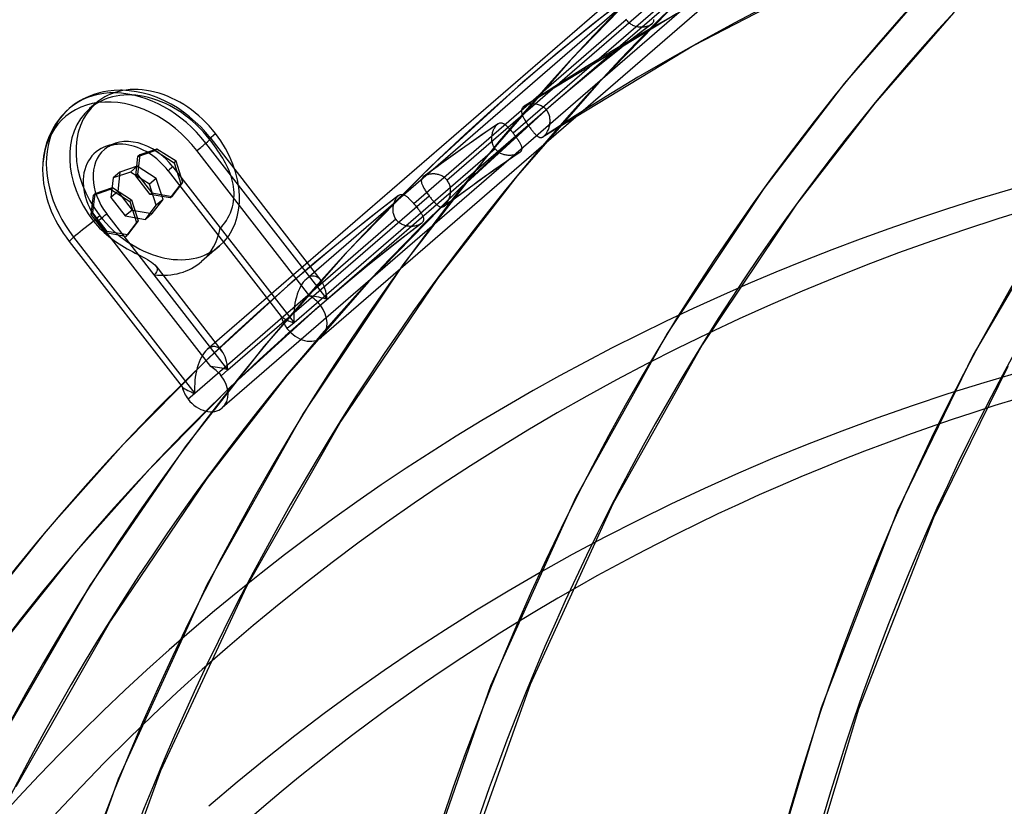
# Model space of a CAD drawing. Header units: millimetres. Extents: x -138 to 135, y -173 to 171.
# Tile 17 of 95: x -74 to -47, y 74 to 96. Entities that reach past the tile are written whole.
import ezdxf

# ---------------------------------------------------------------- set-up
doc = ezdxf.new("R2010")
doc.units = ezdxf.units.MM
doc.layers.add('MAIN-1', color=7, linetype='Continuous')

msp = doc.modelspace()

# ---------------------------------------------------------------- linework, layer by layer
at = {"layer": 'MAIN-1'}
for p, q in [((-47.649, 104.656), (-65.913, 88.84)), ((-46.738, 103.461), (-65.492, 87.22)), ((-50.405, 102.696), (-68.668, 86.88)), ((-49.493, 101.501), (-68.248, 85.259)), ((-59.25, 93.547), (-53.348, 98.658)), ((-54.267, 98.004), (-60.167, 92.894)), ((-56.115, 97.448), (-58.582, 94.917)), ((-52.122, 96.906), (-55.144, 95.335)), ((-48.712, 96.866), (-50.957, 94.28)), ((-62.005, 91.587), (-56.104, 96.697)), ((-55.383, 96.765), (-57.778, 94.313)), ((-57.453, 96.314), (-57.954, 95.919)), ((-57.022, 96.044), (-62.924, 90.933)), ((-55.629, 96.209), (-59.857, 93.645)), ((-57.038, 96.068), (-57.022, 96.044)), ((-57.022, 96.044), (-57.019, 96.039)), ((-57.019, 96.039), (-57.015, 96.035)), ((-57.015, 96.035), (-57.012, 96.03)), ((-56.256, 96.039), (-56.257, 96.052)), ((-56.257, 96.027), (-56.256, 96.039)), ((-47.93, 96.239), (-50.12, 93.724)), ((-57.954, 95.919), (-58.45, 95.52)), ((-57.012, 96.03), (-57.008, 96.025)), ((-57.008, 96.025), (-57.005, 96.021)), ((-57.005, 96.021), (-57.001, 96.016)), ((-57.001, 96.016), (-56.997, 96.012)), ((-56.997, 96.012), (-56.979, 95.991)), ((-56.979, 95.991), (-56.96, 95.973)), ((-56.96, 95.973), (-56.939, 95.955)), ((-56.939, 95.955), (-56.918, 95.938)), ((-56.918, 95.938), (-56.896, 95.923)), ((-56.896, 95.923), (-56.872, 95.91)), ((-56.872, 95.91), (-56.848, 95.897)), ((-56.848, 95.897), (-56.823, 95.886)), ((-56.823, 95.886), (-56.798, 95.876)), ((-56.319, 95.927), (-56.819, 95.541)), ((-56.798, 95.876), (-56.773, 95.868)), ((-56.773, 95.868), (-56.747, 95.861)), ((-56.747, 95.861), (-56.721, 95.856)), ((-56.721, 95.856), (-56.695, 95.851)), ((-56.695, 95.851), (-56.668, 95.848)), ((-56.668, 95.848), (-56.642, 95.846)), ((-56.642, 95.846), (-56.616, 95.845)), ((-56.616, 95.845), (-56.591, 95.845)), ((-56.591, 95.845), (-56.566, 95.846)), ((-56.566, 95.846), (-56.541, 95.849)), ((-56.541, 95.849), (-56.517, 95.852)), ((-56.517, 95.852), (-56.494, 95.856)), ((-56.494, 95.856), (-56.471, 95.861)), ((-56.471, 95.861), (-56.449, 95.866)), ((-56.449, 95.866), (-56.427, 95.873)), ((-56.427, 95.873), (-56.406, 95.88)), ((-56.406, 95.88), (-56.386, 95.888)), ((-56.386, 95.888), (-56.367, 95.897)), ((-56.367, 95.897), (-56.35, 95.906)), ((-56.35, 95.906), (-56.334, 95.916)), ((-56.334, 95.916), (-56.319, 95.926)), ((-56.319, 95.926), (-56.317, 95.928)), ((-56.317, 95.928), (-56.315, 95.929)), ((-56.315, 95.929), (-56.313, 95.931)), ((-56.313, 95.931), (-56.311, 95.932)), ((-56.311, 95.932), (-56.31, 95.934)), ((-56.31, 95.934), (-56.308, 95.935)), ((-56.308, 95.935), (-56.297, 95.946)), ((-56.297, 95.946), (-56.287, 95.957)), ((-56.287, 95.957), (-56.279, 95.968)), ((-56.279, 95.968), (-56.272, 95.979)), ((-56.272, 95.979), (-56.266, 95.991)), ((-56.266, 95.991), (-56.262, 96.002)), ((-56.262, 96.002), (-56.259, 96.014)), ((-56.259, 96.014), (-56.257, 96.027)), ((-58.45, 95.52), (-58.942, 95.115)), ((-56.819, 95.541), (-57.316, 95.149)), ((-55.144, 95.335), (-59.33, 92.795)), ((-58.942, 95.115), (-59.43, 94.705)), ((-57.316, 95.149), (-57.808, 94.753)), ((-58.582, 94.917), (-60.919, 92.229)), ((-59.43, 94.705), (-59.914, 94.291)), ((-57.808, 94.753), (-58.296, 94.352)), ((-59.914, 94.291), (-62.431, 91.987)), ((-57.778, 94.313), (-60.051, 91.711)), ((-58.296, 94.352), (-58.78, 93.946)), ((-50.957, 94.28), (-53.203, 91.359)), ((-71.976, 93.908), (-72.125, 93.837)), ((-71.819, 93.968), (-71.976, 93.908)), ((-71.662, 94.015), (-71.819, 93.968)), ((-71.548, 94.042), (-71.662, 94.015)), ((-71.43, 94.062), (-71.548, 94.042)), ((-71.256, 94.081), (-71.43, 94.062)), ((-71.078, 94.087), (-71.256, 94.081)), ((-71.03, 94.087), (-71.078, 94.087)), ((-70.832, 94.075), (-71.03, 94.087)), ((-70.63, 94.047), (-70.832, 94.075)), ((-70.447, 94.009), (-70.63, 94.047)), ((-70.264, 93.957), (-70.447, 94.009)), ((-70.059, 93.885), (-70.264, 93.957)), ((-69.856, 93.796), (-70.059, 93.885)), ((-58.78, 93.946), (-59.26, 93.535)), ((-72.505, 93.577), (-72.644, 93.445)), ((-72.351, 93.698), (-72.505, 93.577)), ((-72.185, 93.804), (-72.351, 93.698)), ((-72.125, 93.837), (-72.185, 93.804)), ((-71.76, 93.726), (-71.935, 93.575)), ((-69.673, 93.701), (-69.856, 93.796)), ((-69.494, 93.595), (-69.673, 93.701)), ((-69.323, 93.478), (-69.494, 93.595)), ((-59.923, 93.573), (-59.929, 93.557)), ((-59.915, 93.587), (-59.923, 93.573)), ((-59.905, 93.601), (-59.915, 93.587)), ((-59.894, 93.614), (-59.905, 93.601)), ((-59.881, 93.627), (-59.894, 93.614)), ((-59.877, 93.63), (-59.881, 93.627)), ((-59.874, 93.633), (-59.877, 93.63)), ((-59.87, 93.636), (-59.874, 93.633)), ((-59.866, 93.639), (-59.87, 93.636)), ((-59.862, 93.642), (-59.866, 93.639)), ((-59.858, 93.645), (-59.862, 93.642)), ((-59.84, 93.655), (-59.858, 93.645)), ((-59.82, 93.665), (-59.84, 93.655)), ((-59.799, 93.674), (-59.82, 93.665)), ((-59.777, 93.682), (-59.799, 93.674)), ((-59.754, 93.689), (-59.777, 93.682)), ((-59.73, 93.695), (-59.754, 93.689)), ((-59.705, 93.699), (-59.73, 93.695)), ((-59.68, 93.703), (-59.705, 93.699)), ((-59.653, 93.705), (-59.68, 93.703)), ((-59.627, 93.706), (-59.653, 93.705)), ((-59.6, 93.705), (-59.627, 93.706)), ((-59.572, 93.704), (-59.6, 93.705)), ((-59.545, 93.701), (-59.572, 93.704)), ((-59.518, 93.696), (-59.545, 93.701)), ((-59.491, 93.69), (-59.518, 93.696)), ((-59.464, 93.683), (-59.491, 93.69)), ((-59.437, 93.674), (-59.464, 93.683)), ((-59.411, 93.663), (-59.437, 93.674)), ((-59.385, 93.651), (-59.411, 93.663)), ((-59.36, 93.638), (-59.385, 93.651)), ((-59.336, 93.623), (-59.36, 93.638)), ((-59.312, 93.606), (-59.336, 93.623)), ((-59.29, 93.588), (-59.312, 93.606)), ((-59.269, 93.568), (-59.29, 93.588)), ((-50.12, 93.724), (-52.289, 90.917)), ((-72.715, 93.367), (-72.782, 93.285)), ((-72.644, 93.445), (-72.715, 93.367)), ((-69.156, 93.35), (-69.323, 93.478)), ((-68.998, 93.213), (-69.156, 93.35)), ((-59.26, 93.535), (-61.786, 91.22)), ((-59.935, 93.526), (-59.936, 93.51)), ((-59.936, 93.51), (-59.936, 93.493)), ((-59.936, 93.493), (-59.933, 93.475)), ((-59.933, 93.542), (-59.935, 93.526)), ((-59.929, 93.557), (-59.933, 93.542)), ((-59.933, 93.475), (-59.93, 93.457)), ((-59.93, 93.457), (-59.925, 93.439)), ((-59.925, 93.439), (-59.92, 93.42)), ((-59.92, 93.42), (-59.913, 93.401)), ((-59.913, 93.401), (-59.905, 93.381)), ((-59.905, 93.381), (-59.896, 93.361)), ((-59.896, 93.361), (-59.886, 93.341)), ((-59.886, 93.341), (-59.875, 93.319)), ((-59.875, 93.319), (-59.863, 93.298)), ((-59.863, 93.298), (-59.851, 93.276)), ((-59.25, 93.547), (-59.269, 93.568)), ((-59.232, 93.525), (-59.25, 93.547)), ((-59.216, 93.502), (-59.232, 93.525)), ((-59.201, 93.478), (-59.216, 93.502)), ((-59.188, 93.453), (-59.201, 93.478)), ((-59.176, 93.428), (-59.188, 93.453)), ((-59.167, 93.401), (-59.176, 93.428)), ((-59.158, 93.374), (-59.167, 93.401)), ((-59.151, 93.347), (-59.158, 93.374)), ((-59.146, 93.319), (-59.151, 93.347)), ((-59.143, 93.291), (-59.146, 93.319)), ((-72.947, 93.037), (-73.006, 92.923)), ((-72.881, 93.145), (-72.947, 93.037)), ((-72.782, 93.285), (-72.881, 93.145)), ((-68.847, 93.066), (-68.998, 93.213)), ((-68.705, 92.911), (-68.847, 93.066)), ((-65.336, 88.276), (-59.748, 93.115)), ((-60.586, 93.155), (-60.93, 92.919)), ((-60.702, 93.005), (-60.691, 93.026)), ((-60.691, 93.026), (-60.68, 93.046)), ((-60.68, 93.046), (-60.669, 93.065)), ((-60.669, 93.065), (-60.657, 93.083)), ((-60.657, 93.083), (-60.645, 93.099)), ((-60.645, 93.099), (-60.632, 93.114)), ((-60.632, 93.114), (-60.619, 93.128)), ((-60.619, 93.128), (-60.606, 93.14)), ((-60.606, 93.14), (-60.602, 93.143)), ((-60.602, 93.143), (-60.599, 93.146)), ((-60.599, 93.146), (-60.596, 93.148)), ((-60.596, 93.148), (-60.593, 93.151)), ((-60.593, 93.151), (-60.589, 93.153)), ((-60.589, 93.153), (-60.586, 93.156)), ((-60.586, 93.156), (-60.571, 93.165)), ((-60.571, 93.165), (-60.556, 93.172)), ((-60.556, 93.172), (-60.54, 93.177)), ((-60.54, 93.177), (-60.525, 93.18)), ((-60.525, 93.18), (-60.51, 93.181)), ((-60.51, 93.181), (-60.494, 93.18)), ((-60.494, 93.18), (-60.479, 93.177)), ((-60.479, 93.177), (-60.464, 93.172)), ((-60.464, 93.172), (-60.448, 93.166)), ((-60.448, 93.166), (-60.433, 93.158)), ((-60.433, 93.158), (-60.417, 93.149)), ((-60.417, 93.149), (-60.401, 93.138)), ((-60.401, 93.138), (-60.385, 93.125)), ((-60.385, 93.125), (-60.368, 93.112)), ((-60.368, 93.112), (-60.351, 93.097)), ((-60.351, 93.097), (-60.334, 93.081)), ((-60.334, 93.081), (-60.316, 93.064)), ((-60.316, 93.064), (-60.298, 93.046)), ((-60.298, 93.046), (-60.28, 93.026)), ((-60.28, 93.026), (-60.262, 93.006)), ((-59.851, 93.276), (-59.838, 93.254)), ((-59.838, 93.254), (-59.824, 93.231)), ((-59.824, 93.231), (-59.81, 93.208)), ((-59.81, 93.208), (-59.795, 93.185)), ((-59.795, 93.185), (-59.78, 93.162)), ((-59.78, 93.162), (-59.764, 93.138)), ((-59.764, 93.138), (-59.748, 93.115)), ((-59.748, 93.115), (-59.745, 93.11)), ((-59.745, 93.11), (-59.741, 93.106)), ((-59.741, 93.106), (-59.738, 93.101)), ((-59.738, 93.101), (-59.735, 93.096)), ((-59.735, 93.096), (-59.731, 93.091)), ((-59.731, 93.091), (-59.728, 93.087)), ((-59.728, 93.087), (-59.724, 93.082)), ((-59.724, 93.082), (-59.709, 93.06)), ((-59.709, 93.06), (-59.693, 93.039)), ((-59.693, 93.039), (-59.678, 93.018)), ((-59.187, 92.997), (-59.178, 93.021)), ((-59.178, 93.021), (-59.17, 93.045)), ((-59.17, 93.045), (-59.163, 93.071)), ((-59.163, 93.071), (-59.156, 93.097)), ((-59.156, 93.097), (-59.15, 93.123)), ((-59.15, 93.123), (-59.146, 93.151)), ((-59.146, 93.151), (-59.143, 93.178)), ((-59.141, 93.263), (-59.143, 93.291)), ((-59.143, 93.178), (-59.141, 93.206)), ((-59.14, 93.234), (-59.141, 93.263)), ((-59.141, 93.206), (-59.14, 93.234)), ((-73.059, 92.806), (-73.12, 92.642)), ((-73.006, 92.923), (-73.059, 92.806)), ((-68.571, 92.749), (-68.705, 92.911)), ((-68.609, 92.734), (-68.434, 92.886)), ((-68.571, 92.749), (-65.506, 88.799)), ((-60.93, 92.919), (-61.273, 92.681)), ((-60.759, 92.76), (-60.758, 92.786)), ((-60.759, 92.734), (-60.759, 92.76)), ((-60.758, 92.786), (-60.755, 92.812)), ((-60.755, 92.812), (-60.752, 92.838)), ((-60.752, 92.838), (-60.748, 92.863)), ((-60.748, 92.863), (-60.742, 92.888)), ((-60.742, 92.888), (-60.736, 92.913)), ((-60.736, 92.913), (-60.728, 92.937)), ((-60.728, 92.937), (-60.72, 92.96)), ((-60.72, 92.96), (-60.711, 92.983)), ((-60.711, 92.983), (-60.702, 93.005)), ((-60.262, 93.006), (-60.243, 92.985)), ((-60.243, 92.985), (-60.224, 92.963)), ((-60.224, 92.963), (-60.205, 92.94)), ((-60.205, 92.94), (-60.186, 92.917)), ((-60.186, 92.917), (-60.167, 92.894)), ((-60.167, 92.894), (-60.151, 92.873)), ((-60.151, 92.873), (-60.134, 92.851)), ((-60.134, 92.851), (-60.117, 92.83)), ((-60.117, 92.83), (-60.101, 92.808)), ((-60.101, 92.808), (-60.086, 92.787)), ((-60.086, 92.787), (-60.071, 92.766)), ((-60.071, 92.766), (-60.056, 92.745)), ((-59.678, 93.018), (-59.662, 92.998)), ((-59.662, 92.998), (-59.647, 92.978)), ((-59.647, 92.978), (-59.632, 92.959)), ((-59.632, 92.959), (-59.617, 92.94)), ((-59.617, 92.94), (-59.602, 92.922)), ((-59.602, 92.922), (-59.588, 92.905)), ((-59.588, 92.905), (-59.573, 92.889)), ((-59.573, 92.889), (-59.559, 92.874)), ((-59.559, 92.874), (-59.546, 92.86)), ((-59.546, 92.86), (-59.532, 92.847)), ((-59.532, 92.847), (-59.519, 92.834)), ((-59.519, 92.834), (-59.506, 92.823)), ((-59.506, 92.823), (-59.493, 92.813)), ((-59.493, 92.813), (-59.48, 92.803)), ((-59.48, 92.803), (-59.468, 92.795)), ((-59.468, 92.795), (-59.456, 92.788)), ((-59.456, 92.788), (-59.443, 92.782)), ((-59.443, 92.782), (-59.431, 92.778)), ((-59.431, 92.778), (-59.419, 92.775)), ((-59.419, 92.775), (-59.406, 92.773)), ((-59.406, 92.773), (-59.394, 92.772)), ((-59.394, 92.772), (-59.382, 92.774)), ((-59.382, 92.774), (-59.369, 92.776)), ((-59.369, 92.776), (-59.357, 92.78)), ((-59.357, 92.78), (-59.344, 92.786)), ((-59.344, 92.786), (-59.331, 92.794)), ((-59.331, 92.794), (-59.327, 92.797)), ((-59.327, 92.797), (-59.323, 92.799)), ((-59.323, 92.799), (-59.32, 92.802)), ((-59.32, 92.802), (-59.316, 92.805)), ((-59.316, 92.805), (-59.312, 92.808)), ((-59.312, 92.808), (-59.309, 92.811)), ((-59.309, 92.811), (-59.295, 92.823)), ((-59.295, 92.823), (-59.282, 92.837)), ((-59.282, 92.837), (-59.269, 92.853)), ((-59.269, 92.853), (-59.256, 92.87)), ((-59.256, 92.87), (-59.243, 92.889)), ((-59.243, 92.889), (-59.231, 92.908)), ((-59.231, 92.908), (-59.219, 92.929)), ((-59.219, 92.929), (-59.208, 92.951)), ((-59.208, 92.951), (-59.197, 92.974)), ((-59.197, 92.974), (-59.187, 92.997)), ((-73.12, 92.642), (-73.17, 92.47)), ((-71.462, 92.489), (-71.485, 92.474)), ((-71.438, 92.503), (-71.462, 92.489)), ((-71.396, 92.525), (-71.438, 92.503)), ((-71.363, 92.539), (-71.396, 92.525)), ((-71.327, 92.551), (-71.363, 92.539)), ((-71.288, 92.563), (-71.327, 92.551)), ((-71.232, 92.575), (-71.288, 92.563)), ((-71.17, 92.583), (-71.232, 92.575)), ((-71.159, 92.584), (-71.17, 92.583)), ((-71.088, 92.587), (-71.159, 92.584)), ((-71.009, 92.585), (-71.088, 92.587)), ((-70.927, 92.576), (-71.009, 92.585)), ((-65.336, 88.276), (-68.704, 92.616)), ((-68.561, 92.67), (-68.609, 92.734)), ((-68.512, 92.606), (-68.561, 92.67)), ((-68.464, 92.54), (-68.512, 92.606)), ((-68.417, 92.473), (-68.464, 92.54)), ((-61.273, 92.681), (-61.626, 92.432)), ((-60.757, 92.707), (-60.759, 92.734)), ((-60.755, 92.681), (-60.757, 92.707)), ((-60.751, 92.655), (-60.755, 92.681)), ((-60.745, 92.629), (-60.751, 92.655)), ((-60.738, 92.603), (-60.745, 92.629)), ((-60.73, 92.578), (-60.738, 92.603)), ((-60.721, 92.553), (-60.73, 92.578)), ((-60.709, 92.529), (-60.721, 92.553)), ((-60.697, 92.505), (-60.709, 92.529)), ((-60.683, 92.483), (-60.697, 92.505)), ((-60.667, 92.461), (-60.683, 92.483)), ((-60.056, 92.745), (-60.042, 92.724)), ((-60.042, 92.724), (-60.028, 92.704)), ((-60.028, 92.704), (-60.015, 92.684)), ((-60.015, 92.684), (-60.003, 92.664)), ((-60.003, 92.664), (-59.991, 92.645)), ((-59.991, 92.645), (-59.981, 92.626)), ((-59.981, 92.626), (-59.971, 92.608)), ((-59.971, 92.608), (-59.962, 92.59)), ((-59.962, 92.59), (-59.954, 92.572)), ((-59.954, 92.572), (-59.946, 92.555)), ((-59.946, 92.555), (-59.94, 92.539)), ((-59.94, 92.539), (-59.935, 92.523)), ((-59.935, 92.523), (-59.932, 92.507)), ((-59.932, 92.507), (-59.929, 92.492)), ((-59.929, 92.492), (-59.927, 92.477)), ((-59.927, 92.477), (-59.927, 92.463)), ((-73.212, 92.257), (-73.233, 92.064)), ((-73.176, 92.443), (-73.212, 92.257)), ((-73.17, 92.47), (-73.176, 92.443)), ((-71.485, 92.474), (-71.523, 92.443)), ((-70.655, 91.705), (-70.591, 92.246)), ((-70.541, 92.29), (-70.605, 91.748)), ((-70.591, 92.246), (-70.114, 92.409)), ((-70.541, 92.29), (-70.591, 92.246)), ((-70.064, 92.452), (-70.541, 92.29)), ((-70.064, 92.452), (-70.114, 92.409)), ((-70.114, 92.409), (-69.582, 92.069)), ((-69.532, 92.112), (-70.064, 92.452)), ((-65.815, 88.365), (-68.953, 92.41)), ((-68.37, 92.406), (-68.417, 92.473)), ((-68.325, 92.337), (-68.37, 92.406)), ((-68.281, 92.268), (-68.325, 92.337)), ((-68.238, 92.199), (-68.281, 92.268)), ((-60.667, 92.461), (-66.255, 87.622)), ((-60.919, 92.229), (-63.233, 89.231)), ((-61.626, 92.432), (-61.977, 92.18)), ((-60.666, 92.46), (-60.667, 92.461)), ((-60.666, 92.459), (-60.666, 92.46)), ((-60.665, 92.458), (-60.666, 92.459)), ((-60.664, 92.457), (-60.665, 92.458)), ((-60.663, 92.455), (-60.664, 92.457)), ((-60.662, 92.454), (-60.663, 92.455)), ((-60.661, 92.453), (-60.662, 92.454)), ((-60.643, 92.432), (-60.661, 92.453)), ((-60.624, 92.412), (-60.643, 92.432)), ((-60.604, 92.394), (-60.624, 92.412)), ((-60.583, 92.377), (-60.604, 92.394)), ((-60.561, 92.361), (-60.583, 92.377)), ((-60.538, 92.347), (-60.561, 92.361)), ((-60.514, 92.333), (-60.538, 92.347)), ((-60.49, 92.322), (-60.514, 92.333)), ((-60.465, 92.311), (-60.49, 92.322)), ((-60.439, 92.303), (-60.465, 92.311)), ((-60.413, 92.295), (-60.439, 92.303)), ((-60.387, 92.289), (-60.413, 92.295)), ((-60.361, 92.284), (-60.387, 92.289)), ((-60.335, 92.28), (-60.361, 92.284)), ((-60, 92.345), (-60.35, 92.105)), ((-60.309, 92.277), (-60.335, 92.28)), ((-60.283, 92.276), (-60.309, 92.277)), ((-60.257, 92.276), (-60.283, 92.276)), ((-60.232, 92.277), (-60.257, 92.276)), ((-60.207, 92.278), (-60.232, 92.277)), ((-60.183, 92.281), (-60.207, 92.278)), ((-60.16, 92.285), (-60.183, 92.281)), ((-60.137, 92.29), (-60.16, 92.285)), ((-60.115, 92.295), (-60.137, 92.29)), ((-60.093, 92.301), (-60.115, 92.295)), ((-60.072, 92.309), (-60.093, 92.301)), ((-60.052, 92.316), (-60.072, 92.309)), ((-60.034, 92.325), (-60.052, 92.316)), ((-60.016, 92.335), (-60.034, 92.325)), ((-60, 92.345), (-60.016, 92.335)), ((-59.996, 92.347), (-60, 92.345)), ((-59.993, 92.35), (-59.996, 92.347)), ((-59.989, 92.353), (-59.993, 92.35)), ((-59.986, 92.355), (-59.989, 92.353)), ((-59.982, 92.358), (-59.986, 92.355)), ((-59.979, 92.361), (-59.982, 92.358)), ((-59.967, 92.372), (-59.979, 92.361)), ((-59.956, 92.384), (-59.967, 92.372)), ((-59.947, 92.397), (-59.956, 92.384)), ((-59.94, 92.409), (-59.947, 92.397)), ((-59.935, 92.422), (-59.94, 92.409)), ((-59.931, 92.435), (-59.935, 92.422)), ((-59.928, 92.449), (-59.931, 92.435)), ((-59.927, 92.463), (-59.928, 92.449)), ((-73.233, 92.064), (-73.24, 91.872)), ((-70.614, 91.976), (-71.091, 91.813)), ((-70.614, 91.976), (-70.802, 91.813)), ((-70.082, 91.636), (-70.614, 91.976)), ((-69.623, 91.962), (-68.304, 90.263)), ((-69.532, 92.112), (-69.582, 92.069)), ((-69.582, 92.069), (-69.396, 91.483)), ((-69.346, 91.526), (-69.532, 92.112)), ((-68.198, 92.128), (-68.238, 92.199)), ((-68.159, 92.058), (-68.198, 92.128)), ((-68.123, 91.986), (-68.159, 92.058)), ((-68.089, 91.915), (-68.123, 91.986)), ((-62.431, 91.987), (-64.822, 89.547)), ((-62.314, 91.935), (-62.65, 91.687)), ((-61.977, 92.18), (-62.314, 91.935)), ((-60.35, 92.105), (-60.699, 91.862)), ((-71.091, 91.813), (-71.279, 91.651)), ((-70.802, 91.813), (-71.279, 91.651)), ((-71.091, 91.813), (-71.155, 91.272)), ((-70.27, 91.473), (-70.802, 91.813)), ((-70.605, 91.748), (-70.655, 91.705)), ((-70.256, 91.191), (-70.655, 91.705)), ((-70.605, 91.748), (-70.206, 91.234)), ((-69.749, 91.844), (-66.611, 87.799)), ((-68.057, 91.843), (-68.089, 91.915)), ((-68.029, 91.771), (-68.057, 91.843)), ((-68.003, 91.698), (-68.029, 91.771)), ((-67.981, 91.625), (-68.003, 91.698)), ((-62.677, 91.664), (-62.688, 91.65)), ((-62.663, 91.677), (-62.677, 91.664)), ((-62.661, 91.679), (-62.663, 91.677)), ((-62.659, 91.681), (-62.661, 91.679)), ((-62.657, 91.682), (-62.659, 91.681)), ((-62.654, 91.684), (-62.657, 91.682)), ((-62.652, 91.686), (-62.654, 91.684)), ((-62.65, 91.687), (-62.652, 91.686)), ((-62.635, 91.698), (-62.65, 91.687)), ((-62.618, 91.708), (-62.635, 91.698)), ((-62.6, 91.717), (-62.618, 91.708)), ((-62.58, 91.725), (-62.6, 91.717)), ((-62.56, 91.733), (-62.58, 91.725)), ((-62.539, 91.74), (-62.56, 91.733)), ((-62.517, 91.746), (-62.539, 91.74)), ((-62.494, 91.75), (-62.517, 91.746)), ((-62.47, 91.754), (-62.494, 91.75)), ((-62.446, 91.757), (-62.47, 91.754)), ((-62.422, 91.759), (-62.446, 91.757)), ((-62.397, 91.76), (-62.422, 91.759)), ((-62.372, 91.76), (-62.397, 91.76)), ((-62.346, 91.759), (-62.372, 91.76)), ((-62.321, 91.756), (-62.346, 91.759)), ((-62.296, 91.752), (-62.321, 91.756)), ((-62.27, 91.748), (-62.296, 91.752)), ((-60.051, 91.711), (-62.273, 88.851)), ((-62.245, 91.741), (-62.27, 91.748)), ((-62.22, 91.734), (-62.245, 91.741)), ((-62.196, 91.725), (-62.22, 91.734)), ((-62.171, 91.715), (-62.196, 91.725)), ((-62.148, 91.704), (-62.171, 91.715)), ((-62.124, 91.691), (-62.148, 91.704)), ((-62.102, 91.677), (-62.124, 91.691)), ((-62.081, 91.661), (-62.102, 91.677)), ((-62.06, 91.645), (-62.081, 91.661)), ((-60.699, 91.862), (-61.046, 91.617)), ((-71.779, 91.218), (-71.302, 91.38)), ((-71.302, 91.38), (-71.352, 91.337)), ((-71.279, 91.651), (-71.342, 91.109)), ((-71.302, 91.38), (-70.77, 91.04)), ((-70.082, 91.636), (-70.27, 91.473)), ((-70.084, 90.888), (-70.27, 91.473)), ((-69.896, 91.05), (-70.082, 91.636)), ((-69.396, 91.483), (-69.696, 91.092)), ((-69.646, 91.136), (-69.346, 91.526)), ((-69.346, 91.526), (-69.396, 91.483)), ((-67.962, 91.552), (-67.981, 91.625)), ((-67.947, 91.48), (-67.962, 91.552)), ((-67.935, 91.406), (-67.947, 91.48)), ((-67.926, 91.329), (-67.935, 91.406)), ((-62.716, 91.59), (-62.718, 91.573)), ((-62.718, 91.573), (-62.718, 91.556)), ((-62.718, 91.556), (-62.717, 91.539)), ((-62.717, 91.539), (-62.714, 91.522)), ((-62.712, 91.605), (-62.716, 91.59)), ((-62.714, 91.522), (-62.71, 91.503)), ((-62.706, 91.621), (-62.712, 91.605)), ((-62.71, 91.503), (-62.704, 91.485)), ((-62.698, 91.636), (-62.706, 91.621)), ((-62.704, 91.485), (-62.697, 91.466)), ((-62.688, 91.65), (-62.698, 91.636)), ((-62.697, 91.466), (-62.689, 91.446)), ((-62.689, 91.446), (-62.68, 91.426)), ((-62.68, 91.426), (-62.669, 91.405)), ((-62.669, 91.405), (-62.658, 91.384)), ((-62.658, 91.384), (-62.646, 91.363)), ((-62.04, 91.627), (-62.06, 91.645)), ((-62.022, 91.608), (-62.04, 91.627)), ((-62.005, 91.587), (-62.022, 91.608)), ((-61.988, 91.566), (-62.005, 91.587)), ((-61.974, 91.543), (-61.988, 91.566)), ((-61.96, 91.519), (-61.974, 91.543)), ((-61.948, 91.495), (-61.96, 91.519)), ((-61.938, 91.47), (-61.948, 91.495)), ((-61.929, 91.444), (-61.938, 91.47)), ((-61.921, 91.418), (-61.929, 91.444)), ((-61.915, 91.391), (-61.921, 91.418)), ((-61.911, 91.364), (-61.915, 91.391)), ((-61.046, 91.617), (-61.392, 91.369)), ((-71.892, 90.633), (-71.829, 91.175)), ((-71.842, 90.676), (-71.779, 91.218)), ((-71.829, 91.175), (-71.352, 91.337)), ((-71.779, 91.218), (-71.829, 91.175)), ((-71.352, 91.337), (-70.82, 90.997)), ((-71.155, 91.272), (-71.342, 91.109)), ((-71.342, 91.109), (-70.944, 90.596)), ((-71.155, 91.272), (-70.756, 90.758)), ((-70.206, 91.234), (-70.256, 91.191)), ((-69.696, 91.092), (-70.256, 91.191)), ((-70.206, 91.234), (-69.646, 91.136)), ((-69.646, 91.136), (-69.696, 91.092)), ((-68.092, 86.315), (-62.504, 91.154)), ((-67.921, 91.249), (-67.926, 91.329)), ((-67.926, 91.084), (-67.921, 91.167)), ((-67.921, 91.167), (-67.921, 91.249)), ((-61.786, 91.22), (-64.183, 88.765)), ((-63.349, 91.161), (-63.853, 90.772)), ((-63.413, 91.09), (-63.4, 91.108)), ((-63.4, 91.108), (-63.386, 91.125)), ((-63.386, 91.125), (-63.373, 91.14)), ((-63.373, 91.14), (-63.359, 91.153)), ((-63.359, 91.153), (-63.357, 91.155)), ((-63.357, 91.155), (-63.355, 91.156)), ((-63.355, 91.156), (-63.353, 91.157)), ((-63.353, 91.157), (-63.352, 91.159)), ((-63.352, 91.159), (-63.35, 91.16)), ((-63.35, 91.16), (-63.348, 91.162)), ((-63.348, 91.162), (-63.334, 91.172)), ((-63.334, 91.172), (-63.319, 91.18)), ((-63.319, 91.18), (-63.305, 91.186)), ((-63.305, 91.186), (-63.29, 91.19)), ((-63.29, 91.19), (-63.275, 91.192)), ((-63.275, 91.192), (-63.26, 91.193)), ((-63.26, 91.193), (-63.245, 91.192)), ((-63.245, 91.192), (-63.23, 91.189)), ((-63.23, 91.189), (-63.215, 91.185)), ((-63.215, 91.185), (-63.2, 91.179)), ((-63.2, 91.179), (-63.185, 91.172)), ((-63.185, 91.172), (-63.169, 91.163)), ((-63.169, 91.163), (-63.153, 91.153)), ((-63.153, 91.153), (-63.137, 91.142)), ((-63.137, 91.142), (-63.121, 91.13)), ((-63.121, 91.13), (-63.104, 91.117)), ((-63.104, 91.117), (-63.087, 91.102)), ((-62.646, 91.363), (-62.633, 91.341)), ((-62.633, 91.341), (-62.619, 91.318)), ((-62.619, 91.318), (-62.604, 91.295)), ((-62.604, 91.295), (-62.589, 91.272)), ((-62.589, 91.272), (-62.573, 91.249)), ((-62.573, 91.249), (-62.556, 91.225)), ((-62.556, 91.225), (-62.539, 91.201)), ((-62.539, 91.201), (-62.522, 91.178)), ((-62.522, 91.178), (-62.504, 91.154)), ((-62.504, 91.154), (-62.504, 91.153)), ((-62.504, 91.153), (-62.503, 91.152)), ((-62.503, 91.152), (-62.502, 91.151)), ((-62.502, 91.151), (-62.501, 91.15)), ((-62.501, 91.15), (-62.5, 91.149)), ((-62.5, 91.149), (-62.499, 91.147)), ((-62.499, 91.147), (-62.498, 91.146)), ((-62.498, 91.146), (-62.482, 91.124)), ((-62.482, 91.124), (-62.465, 91.103)), ((-61.735, 91.119), (-62.077, 90.867)), ((-61.933, 91.102), (-61.926, 91.126)), ((-61.926, 91.126), (-61.92, 91.151)), ((-61.92, 91.151), (-61.915, 91.177)), ((-61.915, 91.177), (-61.911, 91.203)), ((-61.907, 91.337), (-61.911, 91.364)), ((-61.911, 91.203), (-61.908, 91.229)), ((-61.908, 91.229), (-61.906, 91.256)), ((-61.906, 91.31), (-61.907, 91.337)), ((-61.905, 91.283), (-61.906, 91.31)), ((-61.906, 91.256), (-61.905, 91.283)), ((-61.392, 91.369), (-61.735, 91.119)), ((-53.203, 91.359), (-55.889, 87.327)), ((-70.77, 91.04), (-70.82, 90.997)), ((-70.82, 90.997), (-70.634, 90.411)), ((-70.77, 91.04), (-70.584, 90.455)), ((-70.383, 90.497), (-70.084, 90.888)), ((-70.196, 90.659), (-69.896, 91.05)), ((-69.896, 91.05), (-70.084, 90.888)), ((-67.995, 90.762), (-67.969, 90.844)), ((-67.969, 90.844), (-67.95, 90.924)), ((-67.95, 90.924), (-67.936, 91.003)), ((-67.936, 91.003), (-67.926, 91.084)), ((-63.502, 90.824), (-63.499, 90.851)), ((-63.499, 90.851), (-63.495, 90.878)), ((-63.495, 90.878), (-63.49, 90.905)), ((-63.49, 90.905), (-63.483, 90.931)), ((-63.483, 90.931), (-63.476, 90.956)), ((-63.476, 90.956), (-63.467, 90.981)), ((-63.467, 90.981), (-63.458, 91.005)), ((-63.458, 91.005), (-63.448, 91.028)), ((-63.448, 91.028), (-63.437, 91.05)), ((-63.437, 91.05), (-63.425, 91.071)), ((-63.425, 91.071), (-63.413, 91.09)), ((-63.087, 91.102), (-63.07, 91.087)), ((-63.07, 91.087), (-63.052, 91.07)), ((-63.052, 91.07), (-63.035, 91.053)), ((-63.035, 91.053), (-63.017, 91.035)), ((-63.017, 91.035), (-62.998, 91.016)), ((-62.998, 91.016), (-62.98, 90.996)), ((-62.98, 90.996), (-62.961, 90.975)), ((-62.961, 90.975), (-62.943, 90.954)), ((-62.943, 90.954), (-62.924, 90.933)), ((-62.924, 90.933), (-62.906, 90.912)), ((-62.906, 90.912), (-62.888, 90.89)), ((-62.888, 90.89), (-62.869, 90.869)), ((-62.869, 90.869), (-62.852, 90.847)), ((-62.852, 90.847), (-62.835, 90.825)), ((-62.465, 91.103), (-62.448, 91.082)), ((-62.448, 91.082), (-62.432, 91.062)), ((-62.432, 91.062), (-62.415, 91.042)), ((-62.415, 91.042), (-62.399, 91.022)), ((-62.399, 91.022), (-62.383, 91.004)), ((-62.383, 91.004), (-62.367, 90.986)), ((-62.367, 90.986), (-62.351, 90.969)), ((-62.351, 90.969), (-62.336, 90.953)), ((-62.336, 90.953), (-62.321, 90.938)), ((-62.321, 90.938), (-62.306, 90.923)), ((-62.306, 90.923), (-62.292, 90.91)), ((-62.292, 90.91), (-62.277, 90.898)), ((-62.277, 90.898), (-62.264, 90.886)), ((-62.264, 90.886), (-62.25, 90.876)), ((-62.25, 90.876), (-62.236, 90.867)), ((-62.236, 90.867), (-62.223, 90.859)), ((-62.223, 90.859), (-62.21, 90.853)), ((-62.21, 90.853), (-62.196, 90.847)), ((-62.196, 90.847), (-62.183, 90.843)), ((-62.183, 90.843), (-62.17, 90.84)), ((-62.17, 90.84), (-62.157, 90.839)), ((-62.157, 90.839), (-62.144, 90.84)), ((-62.144, 90.84), (-62.131, 90.842)), ((-62.131, 90.842), (-62.118, 90.845)), ((-62.118, 90.845), (-62.104, 90.851)), ((-62.104, 90.851), (-62.091, 90.858)), ((-62.091, 90.858), (-62.078, 90.867)), ((-62.078, 90.867), (-62.075, 90.869)), ((-62.075, 90.869), (-62.073, 90.87)), ((-62.073, 90.87), (-62.071, 90.872)), ((-62.071, 90.872), (-62.069, 90.874)), ((-62.069, 90.874), (-62.067, 90.875)), ((-62.067, 90.875), (-62.065, 90.877)), ((-62.065, 90.877), (-62.052, 90.889)), ((-62.052, 90.889), (-62.039, 90.903)), ((-62.039, 90.903), (-62.026, 90.918)), ((-62.026, 90.918), (-62.014, 90.934)), ((-62.014, 90.934), (-62.002, 90.952)), ((-62.002, 90.952), (-61.99, 90.971)), ((-61.99, 90.971), (-61.979, 90.991)), ((-61.979, 90.991), (-61.969, 91.012)), ((-61.969, 91.012), (-61.959, 91.033)), ((-61.959, 91.033), (-61.95, 91.056)), ((-61.95, 91.056), (-61.941, 91.079)), ((-61.941, 91.079), (-61.933, 91.102)), ((-52.289, 90.917), (-54.911, 87.009)), ((-71.842, 90.676), (-71.892, 90.633)), ((-71.494, 90.119), (-71.892, 90.633)), ((-71.444, 90.163), (-71.842, 90.676)), ((-71.649, 90.599), (-71.824, 90.447)), ((-70.141, 88.956), (-71.46, 90.656)), ((-70.756, 90.758), (-70.944, 90.596)), ((-70.944, 90.596), (-70.383, 90.497)), ((-70.756, 90.758), (-70.196, 90.659)), ((-70.196, 90.659), (-70.383, 90.497)), ((-68.094, 90.538), (-68.057, 90.609)), ((-68.057, 90.609), (-68.025, 90.682)), ((-68.025, 90.682), (-67.995, 90.762)), ((-63.853, 90.772), (-64.354, 90.377)), ((-63.504, 90.796), (-63.502, 90.824)), ((-63.504, 90.768), (-63.504, 90.796)), ((-63.503, 90.74), (-63.504, 90.768)), ((-63.5, 90.712), (-63.503, 90.74)), ((-63.496, 90.684), (-63.5, 90.712)), ((-63.49, 90.657), (-63.496, 90.684)), ((-63.483, 90.629), (-63.49, 90.657)), ((-63.474, 90.602), (-63.483, 90.629)), ((-63.464, 90.576), (-63.474, 90.602)), ((-63.451, 90.55), (-63.464, 90.576)), ((-62.835, 90.825), (-62.818, 90.804)), ((-62.818, 90.804), (-62.802, 90.783)), ((-62.802, 90.783), (-62.786, 90.762)), ((-62.786, 90.762), (-62.771, 90.741)), ((-62.771, 90.741), (-62.757, 90.721)), ((-62.757, 90.721), (-62.743, 90.701)), ((-62.743, 90.701), (-62.73, 90.681)), ((-62.73, 90.681), (-62.718, 90.662)), ((-62.718, 90.662), (-62.707, 90.643)), ((-62.707, 90.643), (-62.697, 90.625)), ((-62.697, 90.625), (-62.688, 90.607)), ((-62.688, 90.607), (-62.68, 90.59)), ((-62.68, 90.59), (-62.673, 90.573)), ((-62.673, 90.573), (-62.667, 90.557)), ((-45.058, 90.709), (-47.386, 86.729)), ((-71.824, 90.447), (-71.772, 90.382)), ((-71.772, 90.382), (-71.716, 90.318)), ((-71.716, 90.318), (-71.658, 90.255)), ((-68.571, 86.405), (-71.709, 90.45)), ((-70.634, 90.411), (-70.933, 90.021)), ((-70.584, 90.455), (-70.883, 90.064)), ((-70.584, 90.455), (-70.634, 90.411)), ((-63.422, 90.502), (-69.011, 85.662)), ((-68.304, 90.263), (-68.263, 90.302)), ((-68.263, 90.302), (-68.22, 90.35)), ((-68.22, 90.35), (-68.177, 90.406)), ((-68.177, 90.406), (-68.134, 90.469)), ((-68.134, 90.469), (-68.094, 90.538)), ((-64.354, 90.377), (-64.85, 89.977)), ((-63.438, 90.526), (-63.451, 90.55)), ((-63.422, 90.502), (-63.438, 90.526)), ((-63.419, 90.497), (-63.422, 90.502)), ((-63.415, 90.492), (-63.419, 90.497)), ((-63.412, 90.487), (-63.415, 90.492)), ((-63.408, 90.483), (-63.412, 90.487)), ((-63.405, 90.478), (-63.408, 90.483)), ((-63.401, 90.474), (-63.405, 90.478)), ((-63.397, 90.469), (-63.401, 90.474)), ((-63.379, 90.449), (-63.397, 90.469)), ((-63.36, 90.43), (-63.379, 90.449)), ((-63.339, 90.412), (-63.36, 90.43)), ((-63.318, 90.396), (-63.339, 90.412)), ((-63.296, 90.381), (-63.318, 90.396)), ((-63.272, 90.367), (-63.296, 90.381)), ((-63.248, 90.355), (-63.272, 90.367)), ((-63.223, 90.344), (-63.248, 90.355)), ((-63.198, 90.334), (-63.223, 90.344)), ((-62.719, 90.384), (-63.219, 89.998)), ((-63.173, 90.326), (-63.198, 90.334)), ((-63.147, 90.319), (-63.173, 90.326)), ((-63.121, 90.313), (-63.147, 90.319)), ((-63.095, 90.309), (-63.121, 90.313)), ((-63.068, 90.305), (-63.095, 90.309)), ((-63.042, 90.303), (-63.068, 90.305)), ((-63.016, 90.302), (-63.042, 90.303)), ((-62.991, 90.303), (-63.016, 90.302)), ((-62.966, 90.304), (-62.991, 90.303)), ((-62.941, 90.306), (-62.966, 90.304)), ((-62.917, 90.309), (-62.941, 90.306)), ((-62.894, 90.313), (-62.917, 90.309)), ((-62.871, 90.318), (-62.894, 90.313)), ((-62.849, 90.324), (-62.871, 90.318)), ((-62.827, 90.33), (-62.849, 90.324)), ((-62.806, 90.338), (-62.827, 90.33)), ((-62.786, 90.346), (-62.806, 90.338)), ((-62.767, 90.354), (-62.786, 90.346)), ((-62.75, 90.364), (-62.767, 90.354)), ((-62.734, 90.374), (-62.75, 90.364)), ((-62.719, 90.384), (-62.734, 90.374)), ((-62.717, 90.385), (-62.719, 90.384)), ((-62.715, 90.387), (-62.717, 90.385)), ((-62.713, 90.388), (-62.715, 90.387)), ((-62.711, 90.39), (-62.713, 90.388)), ((-62.71, 90.391), (-62.711, 90.39)), ((-62.708, 90.393), (-62.71, 90.391)), ((-62.695, 90.405), (-62.708, 90.393)), ((-62.685, 90.417), (-62.695, 90.405)), ((-62.676, 90.43), (-62.685, 90.417)), ((-62.669, 90.442), (-62.676, 90.43)), ((-62.663, 90.456), (-62.669, 90.442)), ((-62.667, 90.557), (-62.662, 90.541)), ((-62.659, 90.469), (-62.663, 90.456)), ((-62.662, 90.541), (-62.659, 90.526)), ((-62.659, 90.526), (-62.657, 90.511)), ((-62.657, 90.483), (-62.659, 90.469)), ((-62.657, 90.511), (-62.656, 90.497)), ((-62.656, 90.497), (-62.657, 90.483)), ((-71.658, 90.255), (-71.597, 90.194)), ((-71.597, 90.194), (-71.533, 90.134)), ((-71.533, 90.134), (-71.467, 90.077)), ((-71.444, 90.163), (-71.494, 90.119)), ((-70.933, 90.021), (-71.494, 90.119)), ((-71.467, 90.077), (-71.398, 90.021)), ((-70.883, 90.064), (-71.444, 90.163)), ((-71.398, 90.021), (-71.328, 89.966)), ((-70.883, 90.064), (-70.933, 90.021)), ((-68.304, 90.263), (-66.255, 87.622)), ((-72.505, 89.884), (-69.366, 85.839)), ((-72.379, 90.002), (-69.011, 85.662)), ((-71.328, 89.966), (-71.257, 89.914)), ((-71.257, 89.914), (-71.184, 89.864)), ((-71.184, 89.864), (-71.11, 89.816)), ((-71.11, 89.816), (-71.036, 89.769)), ((-71.036, 89.769), (-70.962, 89.725)), ((-68.323, 89.758), (-68.823, 89.325)), ((-64.85, 89.977), (-65.342, 89.572)), ((-63.219, 89.998), (-63.716, 89.607)), ((-70.962, 89.725), (-70.888, 89.682)), ((-70.888, 89.682), (-70.815, 89.641)), ((-70.815, 89.641), (-70.743, 89.601)), ((-70.743, 89.601), (-70.672, 89.563)), ((-70.672, 89.563), (-70.603, 89.526)), ((-70.603, 89.526), (-70.533, 89.49)), ((-70.533, 89.49), (-70.463, 89.452)), ((-64.822, 89.547), (-67.092, 86.962)), ((-65.342, 89.572), (-65.83, 89.163)), ((-63.716, 89.607), (-64.208, 89.211)), ((-70.463, 89.452), (-70.394, 89.415)), ((-70.394, 89.415), (-70.33, 89.379)), ((-70.33, 89.379), (-70.27, 89.343)), ((-70.27, 89.343), (-70.217, 89.309)), ((-70.217, 89.309), (-70.17, 89.274)), ((-70.17, 89.274), (-70.127, 89.237)), ((-70.127, 89.237), (-70.095, 89.201)), ((-70.095, 89.202), (-68.262, 86.839)), ((-70.095, 89.201), (-70.071, 89.162)), ((-63.233, 89.231), (-65.999, 85.104)), ((-64.208, 89.211), (-64.696, 88.809)), ((-70.101, 88.996), (-70.141, 88.956)), ((-68.092, 86.315), (-70.141, 88.956)), ((-70.073, 89.038), (-70.101, 88.996)), ((-70.058, 89.08), (-70.073, 89.038)), ((-70.071, 89.162), (-70.058, 89.122)), ((-70.058, 89.122), (-70.058, 89.08)), ((-65.83, 89.163), (-66.314, 88.748)), ((-66.314, 88.748), (-68.71, 86.562)), ((-64.183, 88.765), (-66.457, 86.161)), ((-64.696, 88.809), (-65.18, 88.403)), ((-62.273, 88.851), (-64.955, 84.891)), ((-65.18, 88.403), (-65.66, 87.992)), ((-65.524, 88.113), (-65.336, 88.276)), ((-65.66, 87.992), (-68.017, 85.841)), ((-66.255, 87.622), (-66.442, 87.46)), ((-55.889, 87.327), (-58.426, 82.773)), ((-54.911, 87.009), (-57.395, 82.595)), ((-67.092, 86.962), (-69.279, 84.173)), ((-47.386, 86.729), (-49.488, 82.404)), ((-68.71, 86.562), (-70.991, 84.252)), ((-68.28, 86.153), (-68.092, 86.315)), ((-46.425, 86.406), (-48.485, 82.201)), ((-66.457, 86.161), (-68.681, 83.297)), ((-68.017, 85.841), (-70.262, 83.568)), ((-69.011, 85.662), (-69.198, 85.5)), ((-65.999, 85.104), (-68.679, 80.338)), ((-64.955, 84.891), (-67.577, 80.292)), ((-70.991, 84.252), (-73.164, 81.811)), ((-69.279, 84.173), (-71.927, 80.319)), ((-70.262, 83.568), (-72.4, 81.165)), ((-68.681, 83.297), (-71.358, 79.343)), ((-58.426, 82.773), (-60.793, 77.53)), ((-57.395, 82.595), (-59.697, 77.57)), ((-49.488, 82.404), (-51.612, 76.921)), ((-48.485, 82.201), (-50.571, 76.881)), ((-73.164, 81.811), (-75.225, 79.239)), ((-72.4, 81.165), (-74.429, 78.634)), ((-71.927, 80.319), (-74.574, 75.766)), ((-68.679, 80.338), (-71.142, 74.939)), ((-67.577, 80.292), (-69.965, 75.17)), ((-71.358, 79.343), (-73.989, 74.727)), ((-60.793, 77.53), (-62.957, 71.314)), ((-59.697, 77.57), (-61.855, 71.498)), ((-51.612, 76.921), (-53.133, 71.785)), ((-50.571, 76.881), (-52.101, 71.781)), ((-69.965, 75.17), (-72.235, 68.937)), ((-71.142, 74.939), (-73.417, 68.502))]:
    msp.add_line(p, q, dxfattribs=at)
for centre, major_axis, ratio, start_param, end_param in [((18.825, 16.303), (-72.339, 83.53), 0.75, -1.616769, -0.097375), ((12.425, 10.76), (-72.339, 83.53), 0.75, -1.616769, -0.097375), ((12.425, 10.76), (71.685, -82.774), 0.75, 1.524472, 3.04457), ((6.025, 5.218), (-72.339, 83.53), 0.75, -1.616769, -0.097375), ((6.025, 5.218), (71.685, -82.774), 0.75, 1.524472, 3.04457), ((31.625, 27.388), (-65.793, 75.971), 0.75, -0.043151, 0.713724), ((31.625, 27.388), (65.138, -75.215), 0.75, 3.100074, 3.671933), ((0, 0), (-68.084, 78.617), 0.75, -2.427868, 0.713724), ((-0.5, -0.433), (68.739, -79.373), 0.75, 0.713724, 3.418503), ((25.225, 21.845), (-69.066, 79.751), 0.75, -0.044515, 0.713724), ((25.225, 21.845), (68.411, -78.995), 0.75, 3.096795, 3.643434), ((18.825, 16.303), (-72.339, 83.53), 0.75, -0.045973, 0.713724), ((18.825, 16.303), (71.685, -82.774), 0.75, 3.09558, 3.637655), ((31.625, 27.388), (-60.686, 70.075), 0.75, -0.039306, 0.713724), ((12.425, 10.76), (-72.339, 83.53), 0.75, -0.045973, 0.713724), ((12.425, 10.76), (71.685, -82.774), 0.75, 3.095268, 3.639581), ((-70.542, 91.309), (-1.964, 2.268), 0.75, -1.64247, 1.499123), ((-70.042, 91.742), (1.718, -1.984), 0.75, 1.499123, 3.141672), ((-2, -1.732), (-65.465, 75.593), 0.75, -0.857072, 0.213273), ((-70.729, 91.147), (-1.898, 2.192), 0.75, -1.64247, 0.713724), ((-70.217, 91.59), (-1.718, 1.984), 0.75, -1.64247, 0.000079), ((-70.217, 91.59), (-1.718, 1.984), 0.75, 0.000079, 1.499123), ((-70.042, 91.742), (1.718, -1.984), 0.75, -3.141514, -1.64247), ((6.025, 5.218), (-72.339, 83.53), 0.75, -0.086876, -0.056471), ((-69.164, 92.289), (0.593, 0.46), 0.047367, -0.721459, 0.325738), ((-70.042, 91.742), (1.718, -1.984), 0.75, 0.000079, 1.499123), ((-70.729, 91.147), (1.048, -1.21), 0.75, 2.42779, 4.640715), ((-70.542, 91.309), (0.982, -1.134), 0.75, 1.499123, 3.141592), ((-70.729, 91.147), (1.048, -1.21), 0.75, 1.499123, 2.42779), ((-69.164, 92.289), (0.593, 0.46), 0.047367, -1.245058, -0.721459), ((-2.5, -2.165), (-66.12, 76.349), 0.75, -0.857072, 0), ((-70.542, 91.309), (0.982, -1.134), 0.75, 3.141592, 4.640715), ((6.025, 5.218), (71.685, -82.774), 0.75, 3.054365, 3.085473), ((-69.164, 92.289), (0.593, 0.46), 0.047367, 2.420134, 2.943732), ((-70.729, 91.147), (-1.898, 2.192), 0.75, 0.713724, 1.499123), ((6.025, 5.218), (-72.339, 83.53), 0.75, -0.045973, 0.713724), ((-71.919, 90.329), (0.593, 0.46), 0.047367, -1.245058, -0.721459), ((-70.042, 91.742), (1.718, -1.984), 0.75, -1.64247, 0.000079), ((6.025, 5.218), (71.685, -82.774), 0.75, 3.095268, 3.855317), ((-71.919, 90.329), (0.593, 0.46), 0.047367, 1.372936, 2.420134), ((-70.542, 91.309), (-1.718, 1.984), 0.75, 3.141592, 3.678164), ((-71.919, 90.329), (0.593, 0.46), 0.047367, 2.420134, 2.943732), ((-70.542, 91.309), (-1.718, 1.984), 0.75, 2.461673, 3.141592), ((-65.796, 87.949), (-0.096, -0.972), 0.470085, 2.670619, 3.602409), ((-65.796, 87.949), (-0.096, -0.972), 0.470085, -2.680776, -1.181965), ((-65.796, 87.949), (-0.096, -0.972), 0.470085, 1.959628, 2.670619), ((-65.983, 87.786), (-0.491, 0.567), 0.75, -1.64247, -1.118871), ((-65.796, 87.949), (0.951, -0.094), 0.432344, 1.110291, 1.63389), ((-65.983, 87.786), (-0.491, 0.567), 0.75, -3.141514, -1.64247), ((-65.796, 87.949), (0.951, -0.094), 0.432344, -2.554901, -2.031302), ((-65.983, 87.786), (-0.491, 0.567), 0.75, 0.975524, 1.499123), ((-65.983, 87.786), (-0.491, 0.567), 0.75, 1.499123, 3.141672), ((-68.551, 85.989), (-0.096, -0.972), 0.470085, 2.670619, 3.602407), ((-68.551, 85.989), (-0.096, -0.972), 0.470085, -2.680778, -1.181965), ((-68.551, 85.989), (-0.096, -0.972), 0.470085, 1.959628, 2.670619), ((-68.739, 85.826), (-0.491, 0.567), 0.75, -1.64247, -1.118871), ((-68.551, 85.989), (0.951, -0.094), 0.432344, 1.110291, 1.63389), ((-68.739, 85.826), (-0.491, 0.567), 0.75, -3.141514, -1.64247), ((-68.551, 85.989), (0.951, -0.094), 0.432344, -2.554901, -2.031302), ((-68.739, 85.826), (-0.491, 0.567), 0.75, 0.975524, 1.499123), ((-68.739, 85.826), (-0.491, 0.567), 0.75, 1.499123, 3.141672)]:
    msp.add_ellipse(centre, major_axis=major_axis, ratio=ratio, start_param=start_param, end_param=end_param, dxfattribs=at)

doc.saveas('drawing.dxf')
